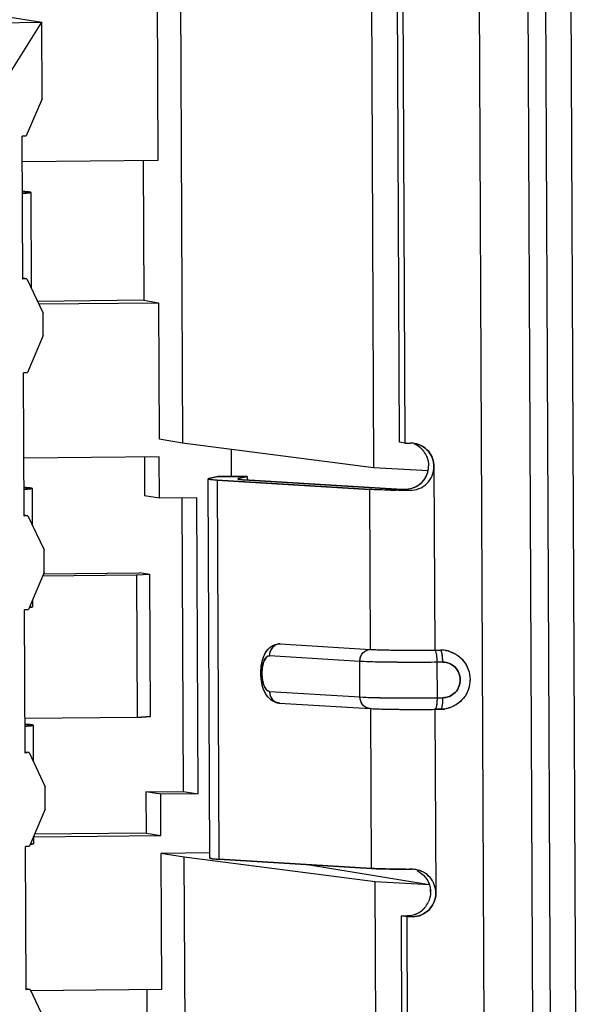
# Model space of a CAD drawing. Header units: millimetres. Extents: x 0 to 1750, y -1720 to 477.
# Tile 16 of 256: x 348.85 to 353.57, y -996.33 to -988.02. Entities that reach past the tile are written whole.
import ezdxf

# ---------------------------------------------------------------- set-up
doc = ezdxf.new("R2010")
doc.units = ezdxf.units.MM
doc.header["$LTSCALE"] = 92.51
for name, color, linetype in [('101304998_DXF_CONTINUOUS_LINE', 7, 'CONTINUOUS'), ('_101304998_1DXF_CONTINUOUS_LINE', 7, 'CONTINUOUS'), ('DE-11-072043DXF_CONTINUOUS_LINE', 7, 'CONTINUOUS'), ('MANIFOLD_SOLDXF_CONTINUOUS_LINE', 7, 'CONTINUOUS')]:
    doc.layers.add(name, color=color, linetype=linetype)

msp = doc.modelspace()

# ---------------------------------------------------------------- linework, layer by layer
at = {"layer": '101304998_DXF_CONTINUOUS_LINE'}
for p, q in [((352.7946, -1002.2539), (352.7186, -984.9121)), ((353.2051, -1002.2371), (353.1291, -984.8953)), ((352.0538, -991.5831), (352.0339, -987.0427)), ((352.0786, -987.0425), (352.0985, -991.5904)), ((350.2044, -987.5124), (350.2222, -991.5867)), ((351.8161, -987.5473), (351.8347, -991.7953)), ((350.0087, -987.7563), (350.0151, -989.2056)), ((347.55, -987.7962), (349.0342, -988.0384)), ((347.8535, -988.0502), (349.0342, -988.0384)), ((348.7798, -988.4412), (349.0342, -988.0384)), ((349.037, -988.6831), (349.0342, -988.0384)), ((349.037, -988.6831), (348.9035, -988.9951)), ((348.9035, -988.9951), (348.8698, -988.9981)), ((348.8751, -990.2075), (348.8698, -988.9981)), ((350.0151, -989.2056), (348.8708, -989.217)), ((349.8899, -989.2069), (349.895, -990.3846)), ((348.9121, -989.4686), (348.8919, -989.4672)), ((348.9413, -989.4736), (348.9413, -989.4734)), ((348.9414, -989.4736), (348.9449, -990.2808)), ((348.9088, -990.2045), (348.8751, -990.2075)), ((348.9088, -990.2045), (348.8765, -990.1992)), ((348.9088, -990.2045), (349.0449, -990.4923)), ((349.895, -990.3846), (348.9982, -990.3935)), ((349.0084, -990.4151), (350.0203, -990.4051)), ((349.895, -990.3846), (350.0203, -990.4051)), ((350.0203, -990.4051), (350.0253, -991.5545)), ((349.0457, -990.6822), (349.0449, -990.4923)), ((349.0457, -990.6822), (348.9123, -990.9941)), ((348.9123, -990.9941), (348.8786, -990.9971)), ((348.8839, -992.2066), (348.8786, -990.9971)), ((350.0253, -991.5545), (350.2222, -991.5867)), ((350.2222, -991.5867), (351.8347, -991.7953)), ((352.0985, -991.5904), (352.0538, -991.5831)), ((352.0985, -991.5904), (352.1477, -991.5899)), ((350.6368, -991.8732), (350.6357, -991.6402)), ((350.026, -991.7045), (348.8817, -991.7158)), ((349.9008, -991.7057), (349.9022, -992.0338)), ((350.0275, -992.0543), (350.026, -991.7045)), ((351.8347, -991.7953), (352.2983, -991.821)), ((352.3453, -991.7878), (352.3521, -993.3371)), ((350.4523, -995.0918), (350.4383, -991.8933)), ((350.5204, -991.8732), (350.4459, -991.8899)), ((350.5139, -991.9033), (351.804, -991.9816)), ((350.5139, -991.9033), (350.528, -995.1018)), ((350.7681, -991.8732), (350.5204, -991.8732)), ((350.6936, -991.8899), (350.7681, -991.8732)), ((352.0304, -991.9774), (350.7403, -991.8991)), ((350.7681, -991.8732), (350.7682, -991.899)), ((348.923, -991.9668), (348.9028, -991.9654)), ((348.9523, -991.9718), (348.9522, -991.9716)), ((348.9523, -991.9718), (348.9537, -992.2799)), ((351.8099, -993.3309), (351.804, -991.9816)), ((352.0812, -991.9793), (352.0868, -991.9795)), ((352.0932, -991.9883), (352.0865, -991.9882)), ((352.0868, -991.9795), (352.142, -991.9885)), ((350.0275, -992.0543), (349.9022, -992.0338)), ((350.3424, -992.0512), (350.0275, -992.0543)), ((350.2172, -992.0524), (350.228, -994.5295)), ((350.3533, -994.55), (350.3424, -992.0512)), ((348.9176, -992.2035), (348.8839, -992.2066)), ((348.9176, -992.2035), (348.8852, -992.1983)), ((348.9176, -992.2035), (349.0537, -992.4913)), ((349.0545, -992.6812), (349.0537, -992.4913)), ((349.0545, -992.6812), (348.921, -992.9932)), ((349.0546, -992.692), (349.8559, -992.684)), ((349.9454, -992.6986), (349.8559, -992.684)), ((349.8336, -992.7059), (349.0406, -992.7138)), ((349.9454, -992.6986), (349.8336, -992.7059)), ((349.8336, -992.7059), (349.8389, -993.9054)), ((349.9507, -993.8981), (349.9454, -992.6986)), ((348.9564, -992.9104), (348.9567, -992.9714)), ((348.921, -992.9932), (348.8874, -992.9962)), ((348.8926, -994.2056), (348.8874, -992.9962)), ((351.0425, -993.2846), (351.046, -993.2846)), ((351.046, -993.2846), (351.8099, -993.3309)), ((352.3521, -993.3371), (352.4013, -993.3366)), ((351.7198, -993.4326), (350.9559, -993.3862)), ((351.7211, -993.7324), (351.7198, -993.4326)), ((352.4197, -993.4395), (352.3705, -993.44)), ((352.3705, -993.44), (352.3718, -993.7398)), ((350.9572, -993.6861), (351.7211, -993.7324)), ((352.3718, -993.7398), (352.421, -993.7393)), ((351.0417, -993.7842), (351.8056, -993.8306)), ((351.818, -995.1801), (351.8121, -993.8307)), ((352.301, -993.8373), (352.3097, -993.8373)), ((352.4035, -993.8364), (352.3543, -993.8369)), ((352.3543, -993.8369), (352.3611, -995.3861)), ((349.8389, -993.9054), (348.8914, -993.9148)), ((349.9507, -993.8981), (349.8389, -993.9054)), ((348.9318, -993.9659), (348.9116, -993.9645)), ((348.961, -993.9709), (348.961, -993.9707)), ((348.9611, -993.9709), (348.9624, -994.2789)), ((348.9263, -994.2026), (348.8926, -994.2056)), ((348.9263, -994.2026), (348.894, -994.1973)), ((348.9263, -994.2026), (349.0624, -994.4904)), ((349.0633, -994.6803), (349.0624, -994.4904)), ((349.9132, -994.5327), (350.228, -994.5295)), ((350.0385, -994.5531), (349.9132, -994.5327)), ((349.9132, -994.5327), (349.9147, -994.8825)), ((350.3533, -994.55), (350.0385, -994.5531)), ((350.04, -994.9029), (350.0385, -994.5531)), ((350.228, -994.5295), (350.3533, -994.55)), ((349.0633, -994.6803), (348.9298, -994.9922)), ((348.9649, -994.9136), (350.04, -994.9029)), ((348.9652, -994.9095), (348.9655, -994.9704)), ((349.9147, -994.8825), (348.9727, -994.8918)), ((349.9147, -994.8825), (350.04, -994.9029)), ((348.9298, -994.9922), (348.8961, -994.9952)), ((348.9014, -996.2047), (348.8961, -994.9952)), ((350.4519, -995.0488), (350.0407, -995.0529)), ((350.2376, -995.085), (350.0407, -995.0529)), ((350.0407, -995.0529), (350.0457, -996.2023)), ((351.85, -995.2937), (350.2376, -995.085)), ((350.2562, -999.333), (350.2376, -995.085)), ((350.4651, -995.0961), (350.4583, -995.0947)), ((350.4765, -995.0976), (350.4664, -995.0963)), ((350.5091, -995.1005), (350.5067, -995.1004)), ((351.818, -995.1801), (350.528, -995.1018)), ((352.3062, -995.317), (351.2595, -995.1462)), ((352.156, -995.187), (352.1403, -995.1869)), ((352.3068, -995.319), (351.85, -995.2937)), ((351.8686, -999.5416), (351.85, -995.2937)), ((352.0713, -995.5812), (352.1205, -995.5807)), ((352.116, -995.5885), (352.0713, -995.5812)), ((352.0912, -1000.129), (352.0713, -995.5812)), ((352.1652, -995.588), (352.116, -995.5885)), ((352.116, -995.5885), (352.1359, -1000.1363)), ((352.1205, -995.5807), (352.1652, -995.588)), ((348.9351, -996.2016), (348.9014, -996.2047)), ((348.9351, -996.2016), (348.9028, -996.1964)), ((348.9351, -996.2016), (349.0712, -996.4894)), ((350.0457, -996.2023), (348.9352, -996.2133)), ((349.9205, -996.2036), (349.9257, -997.3813))]:
    msp.add_line(p, q, dxfattribs=at)
for centre, radius, start, end in [((348.7924, -991.169), 1.7047, 86.65689, 87.30864), ((352.1496, -991.7803), 0.1904, 87.15184, 90.56318), ((352.1493, -991.7842), 0.1943, 80.68939, 87.14382), ((352.1041, -991.7776), 0.1952, 52.41144, 67.49949), ((352.1035, -991.7784), 0.1962, 45.29973, 52.41587), ((352.1026, -991.7792), 0.1974, 37.53092, 45.27622), ((352.1007, -991.7806), 0.1998, 22.83335, 37.5182), ((352.0969, -991.7813), 0.2037, 348.75983, 0.21879), ((350.4457, -991.9039), 0.0135, 111.44597, 113.67273), ((348.8034, -993.6672), 1.7047, 86.65689, 87.30864), ((352.0754, -991.2315), 0.7472, 266.54179, 267.03111), ((352.0885, -990.9816), 0.9975, 267.02377, 267.3504), ((352.0998, -990.7379), 1.2414, 267.34823, 267.60928), ((352.1733, -978.9294), 13.0591, 269.44532, 269.61927), ((352.1108, -990.4752), 1.5043, 267.60835, 267.83352), ((352.1221, -990.1777), 1.8021, 267.83331, 268.0491), ((352.1337, -989.8373), 2.1426, 268.04867, 268.24715), ((352.1445, -989.4861), 2.494, 268.24616, 268.40495), ((352.1533, -989.1708), 2.8095, 268.40424, 268.52838), ((352.1823, -977.5513), 14.4372, 269.64626, 269.84003), ((351.0449, -993.4121), 0.1276, 91.07992, 99.63587), ((352.4036, -993.5782), 0.2416, 80.68131, 90.52978), ((352.4033, -993.5804), 0.2438, 73.65788, 80.71015), ((351.8917, -993.4412), 0.528, 0.18772, 4.36711), ((351.0495, -993.6563), 0.1282, 257.70481, 266.51493), ((351.0468, -993.7018), 0.0826, 259.80946, 266.45204), ((352.1889, -979.4835), 14.3542, 269.5952, 269.80217), ((352.193, -978.3758), 15.4619, 269.80132, 269.9987), ((352.193, -977.5858), 16.2519, 269.99861, 270.18934), ((352.1922, -977.2521), 16.5856, 270.18848, 270.376), ((352.1967, -977.8762), 15.9615, 270.40554, 270.56782), ((352.4016, -993.5922), 0.2442, 270.5899, 277.63179), ((348.8121, -995.6663), 1.7047, 86.65689, 87.30864), ((350.4692, -995.0499), 0.0461, 255.17395, 256.2744), ((350.4918, -994.9332), 0.165, 260.67127, 261.14163), ((350.5374, -994.5704), 0.5307, 263.41154, 264.76928), ((350.5582, -994.3527), 0.7494, 264.70182, 264.88508), ((350.5798, -994.1052), 0.9979, 264.91826, 265.79642), ((350.6268, -993.4616), 1.6431, 265.8901, 266.55006), ((352.1955, -980.8983), 14.2887, 269.64574, 269.77846), ((352.1554, -995.409), 0.2221, 86.89298, 89.83535), ((352.1553, -995.411), 0.224, 83.22985, 86.89481), ((352.1553, -995.4103), 0.2234, 80.68933, 83.23145), ((352.1144, -995.3883), 0.2074, 58.55293, 64.63309), ((352.1123, -995.3797), 0.2041, 0.25387, 4.54447), ((352.1152, -995.381), 0.2008, 316.20604, 323.2153), ((352.1137, -995.3799), 0.2026, 323.22453, 338.22562), ((352.1171, -995.3829), 0.1981, 293.73345, 308.50399), ((352.1162, -995.3818), 0.1995, 308.49432, 316.18494)]:
    msp.add_arc(centre, radius, start, end, dxfattribs=at)
for points, knots in [([(348.8723, -989.4816), (348.8822, -989.4811), (348.899, -989.4799), (348.922, -989.4784), (348.9326, -989.476), (348.9413, -989.4752), (348.9413, -989.4736)], [0, 0, 0, 0, 0.428365, 0.740116, 0.930596, 1, 1, 1, 1]), ([(348.9375, -989.4717), (348.9361, -989.4714), (348.9277, -989.4699), (348.9192, -989.4692), (348.9121, -989.4686)], [0, 0, 0, 0, 0.164809, 1, 1, 1, 1]), ([(348.9413, -989.4734), (348.9412, -989.4732), (348.9401, -989.4723), (348.9387, -989.472), (348.9375, -989.4717)], [0, 0, 0, 0, 0.133456, 1, 1, 1, 1]), ([(352.1808, -991.5924), (352.2253, -991.5997), (352.3122, -991.6485), (352.3451, -991.7423), (352.3453, -991.7878)], [0, 0, 0, 0, 0.497411, 1, 1, 1, 1]), ([(352.1313, -991.9767), (352.1697, -991.9706), (352.2473, -991.9364), (352.2888, -991.8609), (352.2967, -991.821)], [0, 0, 0, 0, 0.488553, 1, 1, 1, 1]), ([(352.142, -991.9885), (352.1681, -991.9885), (352.2213, -991.9791), (352.2897, -991.9354), (352.3352, -991.8678), (352.3455, -991.8143), (352.3453, -991.7878)], [0, 0, 0, 0, 0.24799, 0.498637, 0.749241, 1, 1, 1, 1]), ([(350.4395, -991.8946), (350.4392, -991.8944), (350.4387, -991.8941), (350.4383, -991.8935), (350.4383, -991.8933)], [0, 0, 0, 0, 0.60329, 1, 1, 1, 1]), ([(350.4384, -991.893), (350.4385, -991.8927), (350.4391, -991.8921), (350.4398, -991.8918), (350.4403, -991.8916)], [0, 0, 0, 0, 0.387667, 1, 1, 1, 1]), ([(350.5139, -991.9033), (350.4968, -991.9023), (350.4743, -991.901), (350.4498, -991.8974), (350.4419, -991.8959), (350.4395, -991.8946)], [0, 0, 0, 0, 0.687687, 0.891271, 1, 1, 1, 1]), ([(350.6936, -991.8899), (350.6928, -991.89), (350.6912, -991.8905), (350.6883, -991.8911), (350.6883, -991.8922)], [0, 0, 0, 0, 0.40836, 1, 1, 1, 1]), ([(350.6883, -991.8922), (350.6883, -991.8924), (350.6885, -991.8927), (350.6889, -991.893), (350.6891, -991.8931)], [0, 0, 0, 0, 0.400709, 1, 1, 1, 1]), ([(350.6891, -991.8931), (350.6907, -991.894), (350.6961, -991.895), (350.713, -991.8975), (350.7285, -991.8984), (350.7403, -991.8991)], [0, 0, 0, 0, 0.107579, 0.310712, 1, 1, 1, 1]), ([(348.8832, -991.9799), (348.8932, -991.9793), (348.9099, -991.9781), (348.933, -991.9766), (348.9435, -991.9742), (348.9523, -991.9734), (348.9523, -991.9718)], [0, 0, 0, 0, 0.428365, 0.740116, 0.930596, 1, 1, 1, 1]), ([(348.9485, -991.97), (348.9471, -991.9696), (348.9387, -991.9681), (348.9301, -991.9674), (348.923, -991.9668)], [0, 0, 0, 0, 0.164809, 1, 1, 1, 1]), ([(348.9522, -991.9716), (348.9522, -991.9715), (348.9511, -991.9705), (348.9496, -991.9702), (348.9485, -991.97)], [0, 0, 0, 0, 0.133456, 1, 1, 1, 1]), ([(352.0469, -991.9879), (352.0216, -991.9876), (351.9406, -991.9865), (351.8596, -991.985), (351.804, -991.9816)], [0, 0, 0, 0, 0.311995, 1, 1, 1, 1]), ([(352.0868, -991.9795), (352.0903, -991.9796), (352.1052, -991.9796), (352.1201, -991.9784), (352.1313, -991.9767)], [0, 0, 0, 0, 0.233792, 1, 1, 1, 1]), ([(348.9479, -992.9742), (348.9467, -992.9744), (348.9403, -992.9754), (348.934, -992.976), (348.9288, -992.9765)], [0, 0, 0, 0, 0.198692, 1, 1, 1, 1]), ([(348.955, -992.9726), (348.9546, -992.9728), (348.9523, -992.9735), (348.9499, -992.9739), (348.9479, -992.9742)], [0, 0, 0, 0, 0.180248, 1, 1, 1, 1]), ([(348.9567, -992.9714), (348.9567, -992.9716), (348.9561, -992.9722), (348.9555, -992.9724), (348.955, -992.9726)], [0, 0, 0, 0, 0.350665, 1, 1, 1, 1]), ([(351.0222, -993.7815), (350.9983, -993.7763), (350.9533, -993.751), (350.9111, -993.6876), (350.8888, -993.6126), (350.881, -993.5318), (350.8878, -993.4512), (350.9097, -993.3765), (350.9529, -993.3139), (350.9992, -993.2904), (351.0235, -993.2863)], [0, 0, 0, 0, 0.120266, 0.239325, 0.36559, 0.501077, 0.635693, 0.760476, 0.879046, 1, 1, 1, 1]), ([(351.046, -993.2846), (351.0224, -993.285), (350.9728, -993.3097), (350.9558, -993.361), (350.9559, -993.3862)], [0, 0, 0, 0, 0.48277, 1, 1, 1, 1]), ([(351.7198, -993.4326), (351.7197, -993.4073), (351.7367, -993.3561), (351.7863, -993.3314), (351.8099, -993.3309)], [0, 0, 0, 0, 0.51723, 1, 1, 1, 1]), ([(351.8099, -993.3309), (351.8843, -993.3355), (352.0651, -993.3378), (352.2459, -993.3382), (352.3521, -993.3371)], [0, 0, 0, 0, 0.412277, 1, 1, 1, 1]), ([(352.3521, -993.3371), (352.3558, -993.3377), (352.3613, -993.3508), (352.3658, -993.371), (352.3696, -993.4034), (352.3704, -993.4271), (352.3705, -993.44)], [0, 0, 0, 0, 0.10456, 0.324443, 0.637765, 1, 1, 1, 1]), ([(352.4037, -993.3379), (352.4033, -993.3375), (352.4026, -993.337), (352.4017, -993.3367), (352.4013, -993.3366)], [0, 0, 0, 0, 0.537446, 1, 1, 1, 1]), ([(352.4181, -993.401), (352.417, -993.3869), (352.4149, -993.3679), (352.4092, -993.3471), (352.4058, -993.3398), (352.4037, -993.3379)], [0, 0, 0, 0, 0.647247, 0.866036, 1, 1, 1, 1]), ([(352.4719, -993.3464), (352.5251, -993.362), (352.6236, -993.4332), (352.6687, -993.6069), (352.5971, -993.7715), (352.4889, -993.8269), (352.434, -993.8343)], [0, 0, 0, 0, 0.249447, 0.499802, 0.750322, 1, 1, 1, 1]), ([(350.9559, -993.3862), (350.9357, -993.3852), (350.9078, -993.4252), (350.8961, -993.4769), (350.8912, -993.5325), (350.8965, -993.5887), (350.9098, -993.6424), (350.9356, -993.6846), (350.9572, -993.6861)], [0, 0, 0, 0, 0.177902, 0.323175, 0.490583, 0.659828, 0.81015, 1, 1, 1, 1]), ([(352.3705, -993.44), (352.243, -993.4412), (352.0261, -993.4408), (351.8091, -993.438), (351.7198, -993.4326)], [0, 0, 0, 0, 0.587714, 1, 1, 1, 1]), ([(352.421, -993.7393), (352.4402, -993.7391), (352.4791, -993.7309), (352.5438, -993.6864), (352.5842, -993.5881), (352.543, -993.49), (352.4778, -993.4468), (352.4388, -993.4394), (352.4197, -993.4395)], [0, 0, 0, 0, 0.125378, 0.251526, 0.500941, 0.749391, 0.874892, 1, 1, 1, 1]), ([(350.9572, -993.6861), (350.9573, -993.7085), (350.9711, -993.7535), (351.0115, -993.7794), (351.0322, -993.7831)], [0, 0, 0, 0, 0.515826, 1, 1, 1, 1]), ([(351.8056, -993.8306), (351.7832, -993.8292), (351.737, -993.8049), (351.7212, -993.7564), (351.7211, -993.7324)], [0, 0, 0, 0, 0.483094, 1, 1, 1, 1]), ([(351.7211, -993.7324), (351.8104, -993.7379), (352.0274, -993.7407), (352.2443, -993.7411), (352.3718, -993.7398)], [0, 0, 0, 0, 0.412286, 1, 1, 1, 1]), ([(352.3718, -993.7398), (352.3718, -993.7515), (352.3713, -993.7732), (352.3685, -993.8026), (352.3642, -993.8227), (352.36, -993.8344), (352.3566, -993.8364)], [0, 0, 0, 0, 0.353795, 0.660167, 0.882222, 1, 1, 1, 1]), ([(352.4041, -993.8364), (352.4074, -993.8364), (352.4133, -993.8243), (352.417, -993.8055), (352.4205, -993.7745), (352.421, -993.7518), (352.421, -993.7393)], [0, 0, 0, 0, 0.098807, 0.314158, 0.628752, 1, 1, 1, 1]), ([(351.8056, -993.8306), (351.8226, -993.8316), (351.9165, -993.8357), (352.0106, -993.8368), (352.0875, -993.8373)], [0, 0, 0, 0, 0.181417, 1, 1, 1, 1]), ([(352.3566, -993.8364), (352.3564, -993.8365), (352.3558, -993.8368), (352.3552, -993.8369), (352.3549, -993.8369)], [0, 0, 0, 0, 0.518076, 1, 1, 1, 1]), ([(348.892, -993.9789), (348.9019, -993.9784), (348.9187, -993.9772), (348.9417, -993.9757), (348.9523, -993.9732), (348.961, -993.9725), (348.961, -993.9709)], [0, 0, 0, 0, 0.428365, 0.740116, 0.930596, 1, 1, 1, 1]), ([(348.9572, -993.969), (348.9558, -993.9687), (348.9474, -993.9672), (348.9389, -993.9664), (348.9318, -993.9659)], [0, 0, 0, 0, 0.164809, 1, 1, 1, 1]), ([(348.961, -993.9707), (348.9609, -993.9705), (348.9598, -993.9695), (348.9584, -993.9693), (348.9572, -993.969)], [0, 0, 0, 0, 0.133456, 1, 1, 1, 1]), ([(348.9567, -994.9733), (348.9554, -994.9735), (348.9491, -994.9744), (348.9427, -994.9751), (348.9376, -994.9755)], [0, 0, 0, 0, 0.198692, 1, 1, 1, 1]), ([(348.9638, -994.9716), (348.9634, -994.9718), (348.9611, -994.9725), (348.9587, -994.973), (348.9567, -994.9733)], [0, 0, 0, 0, 0.180248, 1, 1, 1, 1]), ([(348.9654, -994.9704), (348.9654, -994.9707), (348.9648, -994.9712), (348.9642, -994.9715), (348.9638, -994.9716)], [0, 0, 0, 0, 0.350665, 1, 1, 1, 1]), ([(350.4535, -995.0931), (350.4532, -995.0929), (350.4527, -995.0926), (350.4524, -995.092), (350.4524, -995.0918)], [0, 0, 0, 0, 0.603624, 1, 1, 1, 1]), ([(352.1072, -995.1867), (352.0502, -995.1864), (351.9538, -995.1851), (351.8573, -995.1825), (351.818, -995.1801)], [0, 0, 0, 0, 0.59113, 1, 1, 1, 1]), ([(352.3611, -995.3861), (352.3609, -995.34), (352.3267, -995.2443), (352.237, -995.1974), (352.1915, -995.1899)], [0, 0, 0, 0, 0.499494, 1, 1, 1, 1]), ([(352.2226, -995.2114), (352.2487, -995.2274), (352.2943, -995.2721), (352.3133, -995.3331), (352.3157, -995.3636)], [0, 0, 0, 0, 0.499998, 1, 1, 1, 1]), ([(352.3611, -995.3861), (352.3613, -995.4371), (352.3205, -995.543), (352.2156, -995.5875), (352.1652, -995.588)], [0, 0, 0, 0, 0.502776, 1, 1, 1, 1])]:
    msp.add_open_spline(points, degree=3, knots=knots, dxfattribs=at)
for points in [[(352.2848, -991.7031), (352.295, -991.7274), (352.3005, -991.7542), (352.3006, -991.7805)], [(350.4408, -991.8914), (350.4424, -991.8907), (350.4442, -991.8903), (350.4459, -991.8899)], [(350.4574, -995.0945), (350.4561, -995.0941), (350.4547, -995.0938), (350.4535, -995.0931)], [(352.3164, -995.3788), (352.3165, -995.4047), (352.3115, -995.431), (352.3019, -995.455)], [(352.1968, -995.5642), (352.1729, -995.5747), (352.1465, -995.5804), (352.1205, -995.5807)]]:
    msp.add_open_spline(points, degree=3, dxfattribs=at)
at = {"layer": '_101304998_1DXF_CONTINUOUS_LINE'}
for p, q in [((350.2044, -987.5124), (350.2222, -991.5867)), ((351.8161, -987.5473), (351.8347, -991.7953)), ((350.0087, -987.7563), (350.0151, -989.2056)), ((347.55, -987.7962), (349.0342, -988.0384)), ((347.8535, -988.0502), (349.0342, -988.0384)), ((348.7798, -988.4412), (349.0342, -988.0384)), ((349.037, -988.6831), (349.0342, -988.0384)), ((349.037, -988.6831), (348.9035, -988.9951)), ((348.8698, -988.9981), (348.9035, -988.9951)), ((348.8751, -990.2075), (348.8698, -988.9981)), ((350.0151, -989.2056), (348.8708, -989.217)), ((349.8899, -989.2069), (349.895, -990.3846)), ((348.8898, -989.4671), (348.8919, -989.4672)), ((348.8919, -989.4672), (348.9115, -989.4686)), ((348.9115, -989.4686), (348.9121, -989.4686)), ((348.9414, -989.4736), (348.9449, -990.2808)), ((348.9088, -990.2045), (348.8751, -990.2075)), ((348.9088, -990.2045), (348.8765, -990.1992)), ((348.9088, -990.2045), (349.0449, -990.4923)), ((349.895, -990.3846), (348.9982, -990.3935)), ((349.0084, -990.4151), (350.0203, -990.4051)), ((349.895, -990.3846), (350.0203, -990.4051)), ((350.0203, -990.4051), (350.0253, -991.5545)), ((349.0457, -990.6822), (349.0449, -990.4923)), ((349.0457, -990.6822), (348.9123, -990.9941)), ((348.8786, -990.9971), (348.9123, -990.9941)), ((348.8839, -992.2066), (348.8786, -990.9971)), ((350.0253, -991.5545), (350.2222, -991.5867)), ((350.2222, -991.5867), (351.8347, -991.7953)), ((350.6368, -991.8732), (350.6357, -991.6402)), ((350.026, -991.7045), (348.8817, -991.7158)), ((349.9008, -991.7057), (349.9022, -992.0338)), ((350.0275, -992.0543), (350.026, -991.7045)), ((351.8347, -991.7953), (352.296, -991.8209)), ((348.9007, -991.9653), (348.9028, -991.9654)), ((348.9028, -991.9654), (348.9225, -991.9668)), ((348.9225, -991.9668), (348.923, -991.9668)), ((348.9523, -991.9718), (348.9537, -992.2799)), ((350.0275, -992.0543), (349.9022, -992.0338)), ((350.3424, -992.0512), (350.0275, -992.0543)), ((350.2172, -992.0524), (350.228, -994.5295)), ((350.3533, -994.55), (350.3424, -992.0512)), ((348.9176, -992.2035), (348.8839, -992.2066)), ((348.9176, -992.2035), (348.8852, -992.1983)), ((348.9176, -992.2035), (349.0537, -992.4913)), ((349.0545, -992.6812), (349.0537, -992.4913)), ((349.0545, -992.6812), (348.921, -992.9932)), ((349.0499, -992.692), (349.8559, -992.684)), ((349.9454, -992.6986), (349.8559, -992.684)), ((349.8336, -992.7059), (349.0406, -992.7138)), ((349.9454, -992.6986), (349.8336, -992.7059)), ((349.8336, -992.7059), (349.8389, -993.9054)), ((349.9507, -993.8981), (349.9454, -992.6986)), ((348.9564, -992.9104), (348.9567, -992.9714)), ((348.8874, -992.9962), (348.921, -992.9932)), ((348.8926, -994.2056), (348.8874, -992.9962)), ((348.9283, -992.9765), (348.9407, -992.9752)), ((348.9407, -992.9752), (348.9472, -992.9744)), ((348.9567, -992.9715), (348.9567, -992.9714)), ((349.8389, -993.9054), (348.8914, -993.9148)), ((349.8389, -993.9054), (349.9507, -993.8981)), ((348.9095, -993.9644), (348.9116, -993.9645)), ((348.9116, -993.9645), (348.9312, -993.9658)), ((348.9312, -993.9658), (348.9318, -993.9659)), ((348.9611, -993.9709), (348.9624, -994.2789)), ((348.9263, -994.2026), (348.8926, -994.2056)), ((348.9263, -994.2026), (348.894, -994.1973)), ((348.9263, -994.2026), (349.0624, -994.4904)), ((349.0633, -994.6803), (349.0624, -994.4904)), ((349.9132, -994.5327), (350.228, -994.5295)), ((350.0385, -994.5531), (349.9132, -994.5327)), ((349.9132, -994.5327), (349.9147, -994.8825)), ((350.3533, -994.55), (350.0385, -994.5531)), ((350.04, -994.9029), (350.0385, -994.5531)), ((350.228, -994.5295), (350.3533, -994.55)), ((349.0633, -994.6803), (348.9298, -994.9922)), ((348.9652, -994.9136), (350.04, -994.9029)), ((348.9652, -994.9095), (348.9655, -994.9704)), ((349.9147, -994.8825), (348.9727, -994.8918)), ((349.9147, -994.8825), (350.04, -994.9029)), ((348.8961, -994.9952), (348.9298, -994.9922)), ((348.9014, -996.2047), (348.8961, -994.9952)), ((348.937, -994.9756), (348.9495, -994.9743)), ((348.9495, -994.9743), (348.9559, -994.9734)), ((348.9654, -994.9705), (348.9655, -994.9704)), ((350.4522, -995.0488), (350.0407, -995.0529)), ((350.2376, -995.085), (350.0407, -995.0529)), ((350.0407, -995.0529), (350.0457, -996.2023)), ((351.85, -995.2937), (350.2376, -995.085)), ((350.2562, -999.333), (350.2376, -995.085)), ((352.3062, -995.317), (351.2595, -995.1462)), ((352.3068, -995.319), (351.85, -995.2937)), ((351.8686, -999.5416), (351.85, -995.2937)), ((348.9351, -996.2016), (348.9014, -996.2047)), ((348.9351, -996.2016), (348.9028, -996.1964)), ((348.9351, -996.2016), (349.0712, -996.4894)), ((350.0457, -996.2023), (348.9406, -996.2133)), ((349.9205, -996.2036), (349.9257, -997.3813))]:
    msp.add_line(p, q, dxfattribs=at)
for centre, radius, start, end in [((348.7857, -991.2961), 1.832, 86.74529, 87.30424), ((348.7967, -993.7943), 1.832, 86.74529, 87.30424), ((348.9288, -992.8581), 0.1177, 278.99185, 279.36864), ((348.9508, -992.9614), 0.012, 289.14294, 290.75624), ((348.8055, -995.7934), 1.832, 86.74529, 87.30424), ((348.9375, -994.8572), 0.1177, 278.99185, 279.36864), ((348.9596, -994.9604), 0.012, 289.14294, 290.75625)]:
    msp.add_arc(centre, radius, start, end, dxfattribs=at)
for points, knots in [([(348.9414, -989.4736), (348.9414, -989.4741), (348.9395, -989.4751), (348.9364, -989.4758), (348.9307, -989.4769), (348.9231, -989.4778), (348.9132, -989.4788), (348.896, -989.4802), (348.882, -989.4811), (348.8721, -989.4817)], [0, 0, 0, 0, 0.021419, 0.070897, 0.150852, 0.261387, 0.402208, 0.572741, 1, 1, 1, 1]), ([(348.9121, -989.4686), (348.9171, -989.469), (348.9255, -989.4698), (348.9338, -989.4709), (348.937, -989.4716)], [0, 0, 0, 0, 0.607278, 1, 1, 1, 1]), ([(348.9523, -991.9718), (348.9523, -991.9723), (348.9504, -991.9733), (348.9473, -991.974), (348.9416, -991.9751), (348.934, -991.976), (348.9242, -991.977), (348.907, -991.9784), (348.893, -991.9793), (348.883, -991.9799)], [0, 0, 0, 0, 0.021419, 0.070897, 0.150852, 0.261387, 0.402208, 0.572741, 1, 1, 1, 1]), ([(348.923, -991.9668), (348.9281, -991.9672), (348.9364, -991.968), (348.9447, -991.9691), (348.948, -991.9698)], [0, 0, 0, 0, 0.607278, 1, 1, 1, 1]), ([(348.9479, -992.9742), (348.9487, -992.9741), (348.9509, -992.9737), (348.9532, -992.9732), (348.9547, -992.9727)], [0, 0, 0, 0, 0.313669, 1, 1, 1, 1]), ([(348.9551, -992.9726), (348.9553, -992.9725), (348.9559, -992.9723), (348.9566, -992.9719), (348.9567, -992.9715)], [0, 0, 0, 0, 0.359775, 1, 1, 1, 1]), ([(348.9611, -993.9709), (348.9611, -993.9714), (348.9592, -993.9723), (348.9561, -993.9731), (348.9504, -993.9741), (348.9428, -993.9751), (348.9329, -993.9761), (348.9157, -993.9775), (348.9018, -993.9784), (348.8918, -993.9789)], [0, 0, 0, 0, 0.021419, 0.070897, 0.150852, 0.261387, 0.402208, 0.572741, 1, 1, 1, 1]), ([(348.9318, -993.9659), (348.9368, -993.9663), (348.9452, -993.9671), (348.9535, -993.9682), (348.9567, -993.9689)], [0, 0, 0, 0, 0.607278, 1, 1, 1, 1]), ([(348.9567, -994.9733), (348.9574, -994.9732), (348.9597, -994.9728), (348.962, -994.9723), (348.9635, -994.9718)], [0, 0, 0, 0, 0.313669, 1, 1, 1, 1]), ([(348.9638, -994.9716), (348.964, -994.9716), (348.9646, -994.9713), (348.9654, -994.9709), (348.9654, -994.9705)], [0, 0, 0, 0, 0.359775, 1, 1, 1, 1])]:
    msp.add_open_spline(points, degree=3, knots=knots, dxfattribs=at)
at = {"layer": 'DE-11-072043DXF_CONTINUOUS_LINE'}
for p, q in [((353.3582, -1003.2833), (353.273, -983.8286)), ((353.573, -1003.3184), (353.4876, -983.8276))]:
    msp.add_line(p, q, dxfattribs=at)
at = {"layer": 'MANIFOLD_SOLDXF_CONTINUOUS_LINE'}
for p, q in [((352.7946, -1002.2539), (352.7186, -984.9121)), ((353.2051, -1002.2371), (353.1291, -984.8953)), ((352.0538, -991.5831), (352.0339, -987.043)), ((352.0786, -987.0425), (352.0985, -991.5904)), ((352.0985, -991.5904), (352.0538, -991.5831)), ((352.0985, -991.5904), (352.1477, -991.5899)), ((352.3453, -991.7878), (352.3521, -993.3371)), ((350.4523, -995.0918), (350.4383, -991.8933)), ((350.4459, -991.8899), (350.5204, -991.8732)), ((351.804, -991.9816), (350.5139, -991.9033)), ((350.5139, -991.9033), (350.528, -995.1018)), ((350.5204, -991.8732), (350.7681, -991.8732)), ((350.6892, -991.8931), (350.6918, -991.8941)), ((350.6929, -991.8943), (350.6965, -991.895)), ((350.7681, -991.8732), (350.6935, -991.8899)), ((350.6981, -991.8953), (350.7048, -991.8962)), ((350.7048, -991.8962), (350.7135, -991.8971)), ((350.7403, -991.8991), (352.0304, -991.9774)), ((350.7681, -991.8732), (350.7682, -991.9008)), ((351.8099, -993.3309), (351.804, -991.9816)), ((352.0475, -991.9879), (352.025, -991.9877)), ((352.0812, -991.9793), (352.0868, -991.9795)), ((352.0868, -991.9795), (352.142, -991.9885)), ((351.046, -993.2846), (351.0425, -993.2845)), ((351.046, -993.2846), (351.8099, -993.3309)), ((352.3521, -993.3371), (352.4013, -993.3366)), ((351.7198, -993.4326), (350.9559, -993.3862)), ((351.7211, -993.7324), (351.7198, -993.4326)), ((352.4197, -993.4395), (352.3705, -993.44)), ((352.3705, -993.44), (352.3718, -993.7398)), ((350.9572, -993.6861), (351.7211, -993.7324)), ((352.3718, -993.7398), (352.421, -993.7393)), ((351.0417, -993.7842), (351.8056, -993.8306)), ((351.8056, -993.8306), (351.8333, -993.832)), ((351.818, -995.1801), (351.8121, -993.8307)), ((352.3027, -993.8373), (352.307, -993.8373)), ((352.307, -993.8373), (352.3096, -993.8373)), ((352.3096, -993.8373), (352.331, -993.8371)), ((352.331, -993.8371), (352.3549, -993.8369)), ((352.3543, -993.8369), (352.3611, -995.3861)), ((352.3549, -993.8369), (352.4041, -993.8364)), ((350.4583, -995.0947), (350.4651, -995.0961)), ((350.4664, -995.0963), (350.4765, -995.0976)), ((350.4765, -995.0976), (350.489, -995.0989)), ((350.5067, -995.1004), (350.5091, -995.1005)), ((350.528, -995.1018), (351.818, -995.1801)), ((352.1317, -995.1869), (352.1406, -995.1869)), ((352.1406, -995.1869), (352.156, -995.187)), ((352.0713, -995.5812), (352.1205, -995.5807)), ((352.116, -995.5885), (352.0713, -995.5812)), ((352.0912, -1000.129), (352.0713, -995.5812)), ((352.1652, -995.588), (352.116, -995.5885)), ((352.116, -995.5885), (352.1359, -1000.1363))]:
    msp.add_line(p, q, dxfattribs=at)
for centre, radius, start, end in [((352.1496, -991.7832), 0.1934, 87.4605, 90.56686), ((352.1496, -991.7838), 0.1939, 80.74033, 87.46103), ((352.1047, -991.7766), 0.1941, 67.35797, 67.82986), ((352.1045, -991.7769), 0.1944, 63.45285, 67.35684), ((352.1044, -991.7771), 0.1947, 56.71111, 63.448), ((352.1039, -991.7779), 0.1955, 49.98368, 56.70852), ((352.1034, -991.7785), 0.1964, 45.28817, 49.97942), ((352.1029, -991.7789), 0.197, 44.63266, 45.29011), ((352.1026, -991.7793), 0.1975, 37.54245, 44.62729), ((352.1004, -991.7807), 0.2001, 22.83404, 37.49466), ((352.0999, -991.7809), 0.2007, 22.36286, 22.81996), ((350.6912, -991.8894), 0.00426, 240.0688, 241.36716), ((350.7005, -991.8614), 0.0338, 255.12603, 256.99659), ((350.7146, -991.7885), 0.1081, 260.32972, 261.18219), ((350.7623, -991.3718), 0.5276, 264.70267, 264.99401), ((350.7743, -991.2329), 0.667, 265.00197, 265.71068), ((350.7903, -991.0261), 0.8744, 265.68128, 265.88141), ((350.8064, -990.7994), 1.1017, 265.89116, 266.55936), ((352.1478, -981.3481), 10.6403, 269.1069, 269.33892), ((352.0754, -991.2315), 0.7472, 266.5418, 267.03115), ((352.0885, -990.9814), 0.9976, 267.0238, 267.35038), ((352.0999, -990.7376), 1.2417, 267.3482, 267.60919), ((352.1746, -978.7674), 13.2211, 269.44914, 269.64994), ((352.1108, -990.4755), 1.5041, 267.60825, 267.83345), ((352.1221, -990.1789), 1.8009, 267.83325, 268.04918), ((352.1336, -989.839), 2.141, 268.04877, 268.24742), ((352.1446, -989.4831), 2.497, 268.24643, 268.40504), ((352.1535, -989.1621), 2.8182, 268.40431, 268.52807), ((352.183, -977.3572), 14.6313, 269.65097, 269.83949), ((351.0477, -993.3679), 0.0833, 91.13063, 105.15895), ((352.4037, -993.579), 0.2424, 80.74303, 90.55838), ((351.0468, -993.702), 0.0824, 257.96912, 266.51011), ((352.1783, -981.0042), 12.8334, 269.42075, 269.62023), ((352.193, -977.4458), 16.3919, 270.06182, 270.23017), ((352.1928, -977.3865), 16.4512, 270.22981, 270.38254), ((352.3548, -993.8337), 0.00321, 270.63426, 277.64044), ((350.4692, -995.0499), 0.0461, 255.17791, 256.27801), ((350.4918, -994.9333), 0.165, 260.66965, 261.14), ((350.5579, -994.3561), 0.7461, 264.70006, 264.88411), ((350.5768, -994.1424), 0.9605, 264.9019, 265.81435), ((350.6238, -993.5067), 1.598, 265.88166, 266.56042), ((352.1554, -995.4133), 0.2263, 87.07822, 89.84183), ((352.1554, -995.4119), 0.2249, 83.29459, 87.08106), ((352.1558, -995.4088), 0.2218, 80.74997, 83.29297), ((352.1153, -995.381), 0.2008, 316.19516, 323.20506), ((352.1134, -995.3797), 0.203, 323.24688, 338.24064), ((352.1179, -995.3844), 0.1964, 293.22484, 293.68854), ((352.1169, -995.3826), 0.1984, 293.73426, 308.48019), ((352.1162, -995.3818), 0.1995, 308.50444, 315.54183), ((352.1156, -995.3813), 0.2003, 315.54007, 316.19027)]:
    msp.add_arc(centre, radius, start, end, dxfattribs=at)
for points, knots in [([(352.3453, -991.7878), (352.3452, -991.7646), (352.337, -991.718), (352.3016, -991.6568), (352.2477, -991.6117), (352.2034, -991.5961), (352.1808, -991.5924)], [0, 0, 0, 0, 0.251867, 0.5025, 0.751715, 1, 1, 1, 1]), ([(352.1314, -991.9766), (352.1477, -991.9741), (352.1809, -991.9651), (352.2267, -991.9392), (352.2646, -991.9005), (352.2818, -991.8683), (352.2881, -991.8514)], [0, 0, 0, 0, 0.235213, 0.486495, 0.742994, 1, 1, 1, 1]), ([(352.142, -991.9885), (352.1681, -991.9885), (352.2213, -991.9792), (352.2897, -991.9355), (352.3351, -991.8678), (352.3455, -991.8143), (352.3453, -991.7878)], [0, 0, 0, 0, 0.247791, 0.498477, 0.749142, 1, 1, 1, 1]), ([(350.5139, -991.9033), (350.503, -991.9027), (350.4842, -991.9014), (350.4625, -991.8993), (350.4499, -991.8975), (350.4438, -991.8962), (350.4403, -991.8952), (350.4383, -991.8939), (350.4383, -991.8933)], [0, 0, 0, 0, 0.427346, 0.737243, 0.847126, 0.92679, 0.976654, 1, 1, 1, 1]), ([(350.6883, -991.8922), (350.6883, -991.8925), (350.6886, -991.8928), (350.689, -991.893), (350.6891, -991.8931)], [0, 0, 0, 0, 0.664585, 1, 1, 1, 1]), ([(351.9819, -991.9871), (351.9475, -991.9865), (351.8882, -991.9853), (351.8289, -991.9831), (351.804, -991.9816)], [0, 0, 0, 0, 0.579845, 1, 1, 1, 1]), ([(352.0868, -991.9795), (352.0902, -991.9795), (352.1052, -991.9796), (352.1201, -991.9784), (352.1314, -991.9766)], [0, 0, 0, 0, 0.234204, 1, 1, 1, 1]), ([(351.0417, -993.7842), (351.0283, -993.7834), (351.0019, -993.7775), (350.956, -993.751), (350.9233, -993.708), (350.9029, -993.6592), (350.888, -993.6046), (350.8808, -993.5322), (350.887, -993.4598), (350.9014, -993.4056), (350.9168, -993.3688), (350.9382, -993.3359), (350.9667, -993.3085), (351.0022, -993.2896), (351.029, -993.2848), (351.0425, -993.2845)], [0, 0, 0, 0, 0.061752, 0.122462, 0.240625, 0.301762, 0.365759, 0.500494, 0.634403, 0.697645, 0.758179, 0.817399, 0.877094, 0.9381, 1, 1, 1, 1]), ([(350.9754, -993.3236), (350.9691, -993.3325), (350.9592, -993.3528), (350.9559, -993.3751), (350.9559, -993.3862)], [0, 0, 0, 0, 0.496138, 1, 1, 1, 1]), ([(351.0259, -993.2875), (351.0159, -993.2902), (350.9966, -993.2995), (350.9816, -993.3148), (350.9754, -993.3236)], [0, 0, 0, 0, 0.491942, 1, 1, 1, 1]), ([(351.7198, -993.4326), (351.7197, -993.4196), (351.7242, -993.3936), (351.7439, -993.3602), (351.7737, -993.3371), (351.798, -993.3312), (351.8099, -993.3309)], [0, 0, 0, 0, 0.260715, 0.515946, 0.761867, 1, 1, 1, 1]), ([(351.8099, -993.3309), (351.8407, -993.3328), (351.9152, -993.3353), (352.0415, -993.3374), (352.1915, -993.3381), (352.2977, -993.3376), (352.3521, -993.3371)], [0, 0, 0, 0, 0.170757, 0.412288, 0.698884, 1, 1, 1, 1]), ([(352.3521, -993.3371), (352.3535, -993.3373), (352.3566, -993.3402), (352.3613, -993.3507), (352.366, -993.3717), (352.3695, -993.4032), (352.3704, -993.4271), (352.3705, -993.44)], [0, 0, 0, 0, 0.040308, 0.106882, 0.326195, 0.638694, 1, 1, 1, 1]), ([(352.4197, -993.4395), (352.4196, -993.4267), (352.4187, -993.4027), (352.4152, -993.3712), (352.4105, -993.3502), (352.4058, -993.3397), (352.4027, -993.3368), (352.4013, -993.3366)], [0, 0, 0, 0, 0.361306, 0.673805, 0.893118, 0.959692, 1, 1, 1, 1]), ([(352.4427, -993.3398), (352.4728, -993.3447), (352.5319, -993.3662), (352.6021, -993.4284), (352.6379, -993.4984), (352.65, -993.5589), (352.6509, -993.6208), (352.6306, -993.6968), (352.5843, -993.7604), (352.5357, -993.7984), (352.481, -993.8268), (352.4346, -993.8361), (352.4041, -993.8364)], [0, 0, 0, 0, 0.124494, 0.249171, 0.374121, 0.436953, 0.499821, 0.625038, 0.750102, 0.812806, 0.875442, 1, 1, 1, 1]), ([(350.8929, -993.5323), (350.8928, -993.5132), (350.8955, -993.4775), (350.9062, -993.436), (350.9195, -993.41), (350.9304, -993.3963), (350.9426, -993.3877), (350.9517, -993.386), (350.9559, -993.3862)], [0, 0, 0, 0, 0.334189, 0.624201, 0.743462, 0.84347, 0.926546, 1, 1, 1, 1]), ([(352.3705, -993.44), (352.3051, -993.4406), (352.1777, -993.4412), (351.9978, -993.4404), (351.8462, -993.4378), (351.7568, -993.4348), (351.7198, -993.4326)], [0, 0, 0, 0, 0.301116, 0.587713, 0.829243, 1, 1, 1, 1]), ([(352.4197, -993.4395), (352.4388, -993.4393), (352.4778, -993.4467), (352.527, -993.4797), (352.56, -993.5293), (352.5678, -993.5685), (352.5679, -993.5879)], [0, 0, 0, 0, 0.248359, 0.497415, 0.747987, 1, 1, 1, 1]), ([(350.9572, -993.6861), (350.9529, -993.6858), (350.9437, -993.6829), (350.9316, -993.6729), (350.9207, -993.658), (350.9072, -993.6306), (350.8961, -993.5881), (350.893, -993.5516), (350.8929, -993.5323)], [0, 0, 0, 0, 0.073083, 0.158506, 0.261533, 0.383142, 0.673313, 1, 1, 1, 1]), ([(352.5679, -993.5879), (352.568, -993.6075), (352.5605, -993.6469), (352.528, -993.697), (352.4791, -993.7309), (352.4402, -993.7392), (352.421, -993.7393)], [0, 0, 0, 0, 0.251628, 0.502568, 0.752005, 1, 1, 1, 1]), ([(350.9572, -993.6861), (350.9573, -993.6973), (350.9608, -993.7197), (350.9761, -993.7495), (350.9996, -993.772), (351.0195, -993.7804), (351.0296, -993.7826)], [0, 0, 0, 0, 0.260302, 0.514672, 0.760809, 1, 1, 1, 1]), ([(351.7211, -993.7324), (351.7581, -993.7347), (351.8475, -993.7376), (351.9991, -993.7402), (352.179, -993.7411), (352.3065, -993.7405), (352.3718, -993.7398)], [0, 0, 0, 0, 0.170757, 0.412287, 0.698884, 1, 1, 1, 1]), ([(351.8056, -993.8306), (351.7943, -993.8299), (351.7715, -993.8236), (351.7437, -993.8012), (351.7254, -993.7693), (351.7212, -993.7448), (351.7211, -993.7324)], [0, 0, 0, 0, 0.238919, 0.484226, 0.73865, 1, 1, 1, 1]), ([(352.3718, -993.7398), (352.3718, -993.7521), (352.3712, -993.7749), (352.3682, -993.8046), (352.364, -993.8244), (352.3595, -993.8341), (352.3566, -993.8367), (352.3553, -993.8369)], [0, 0, 0, 0, 0.366373, 0.678271, 0.894656, 0.959966, 1, 1, 1, 1]), ([(352.4041, -993.8364), (352.4054, -993.8364), (352.4085, -993.8341), (352.4112, -993.8282), (352.4141, -993.8192), (352.4176, -993.8018), (352.4204, -993.7748), (352.421, -993.7518), (352.421, -993.7393)], [0, 0, 0, 0, 0.038514, 0.101794, 0.194946, 0.316671, 0.630078, 1, 1, 1, 1]), ([(351.8333, -993.832), (351.8646, -993.8334), (351.9364, -993.8355), (352.0082, -993.8366), (352.0486, -993.837)], [0, 0, 0, 0, 0.43733, 1, 1, 1, 1]), ([(352.0932, -993.8374), (352.1028, -993.8374), (352.1419, -993.8377), (352.1811, -993.8377), (352.2106, -993.8377)], [0, 0, 0, 0, 0.244405, 1, 1, 1, 1]), ([(350.4523, -995.0918), (350.4523, -995.0919), (350.4525, -995.0925), (350.4531, -995.0928), (350.4535, -995.0931)], [0, 0, 0, 0, 0.18661, 1, 1, 1, 1]), ([(350.4535, -995.0931), (350.4537, -995.0932), (350.455, -995.0938), (350.4563, -995.0942), (350.4574, -995.0945)], [0, 0, 0, 0, 0.192621, 1, 1, 1, 1]), ([(351.818, -995.1801), (351.8363, -995.1812), (351.8789, -995.183), (351.9835, -995.1857), (352.0697, -995.1866), (352.1317, -995.1869)], [0, 0, 0, 0, 0.175423, 0.407855, 1, 1, 1, 1]), ([(352.3611, -995.3861), (352.361, -995.3627), (352.3525, -995.3155), (352.3161, -995.2536), (352.26, -995.2089), (352.2146, -995.1936), (352.1915, -995.1899)], [0, 0, 0, 0, 0.250209, 0.499874, 0.750213, 1, 1, 1, 1]), ([(352.2357, -995.2206), (352.248, -995.2298), (352.2653, -995.2453), (352.2844, -995.2695), (352.2959, -995.2895), (352.3047, -995.3109), (352.3133, -995.3404), (352.3163, -995.3635), (352.3164, -995.3788)], [0, 0, 0, 0, 0.250038, 0.37525, 0.5002, 0.62518, 0.750117, 1, 1, 1, 1]), ([(352.1652, -995.588), (352.1908, -995.5877), (352.2427, -995.5767), (352.3079, -995.5315), (352.3512, -995.4647), (352.3612, -995.4121), (352.3611, -995.3861)], [0, 0, 0, 0, 0.247993, 0.497432, 0.748374, 1, 1, 1, 1])]:
    msp.add_open_spline(points, degree=3, knots=knots, dxfattribs=at)
for points in [[(352.2854, -991.7046), (352.2953, -991.7284), (352.3005, -991.7547), (352.3006, -991.7805)], [(352.2881, -991.8514), (352.2964, -991.8289), (352.3007, -991.8045), (352.3006, -991.7805)], [(352.2168, -995.2079), (352.2233, -995.2118), (352.2296, -995.216), (352.2357, -995.2206)], [(352.3164, -995.3788), (352.3165, -995.4047), (352.3115, -995.431), (352.3019, -995.455)], [(352.1953, -995.5649), (352.1719, -995.5749), (352.146, -995.5804), (352.1205, -995.5807)]]:
    msp.add_open_spline(points, degree=3, dxfattribs=at)

doc.saveas('drawing.dxf')
